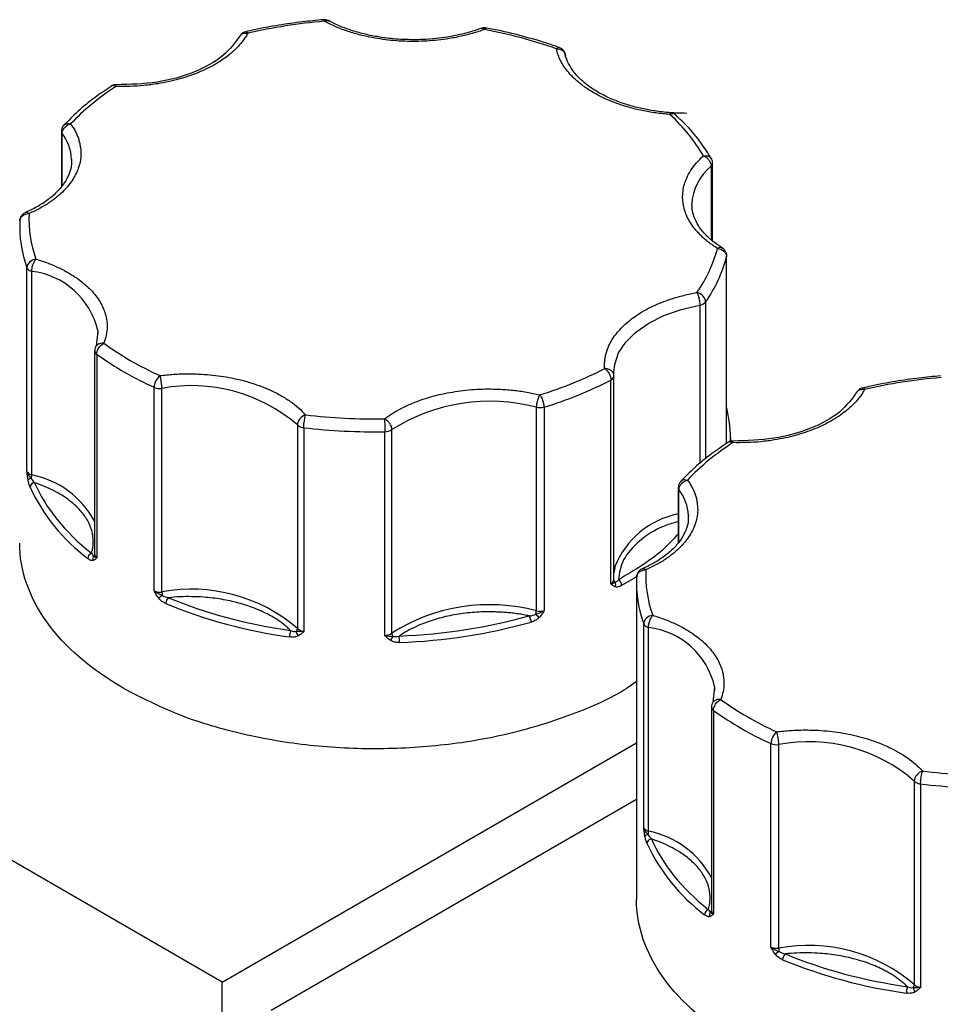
# Model space of a CAD drawing. Header units: inches. Extents: x 0.5 to 21.5, y 0.5 to 16.5.
# Tile 24 of 28: x 17.5 to 18.5, y 14.7 to 15.8. Entities that reach past the tile are written whole.
import ezdxf

# ---------------------------------------------------------------- set-up
doc = ezdxf.new("R2010")
doc.units = ezdxf.units.IN
doc.header["$LTSCALE"] = 2
doc.header["$MEASUREMENT"] = 0

msp = doc.modelspace()

# ---------------------------------------------------------------- linework, layer by layer
for p, q in [((17.5351, 15.6553), (17.5351, 15.5956)), ((17.5359, 15.5966), (17.5359, 15.653)), ((17.5461, 15.6252), (17.5462, 15.6235)), ((18.2391, 15.6175), (18.2391, 15.5379)), ((18.2406, 15.5365), (18.2406, 15.6206)), ((18.2181, 15.5745), (18.2181, 15.5762)), ((18.2557, 15.3174), (18.2557, 15.5196)), ((18.2558, 15.3174), (18.2558, 15.5204)), ((17.4977, 15.2872), (17.4977, 15.5076)), ((17.5029, 15.2832), (17.5029, 15.5037)), ((18.2266, 15.4671), (18.2266, 15.2956)), ((18.2329, 15.4705), (18.2329, 15.3008)), ((17.5745, 15.439), (17.5727, 15.4228)), ((17.5744, 15.4398), (17.5746, 15.4357)), ((17.5711, 15.4176), (17.5711, 15.1972)), ((17.5733, 15.414), (17.5733, 15.1936)), ((18.1337, 15.3905), (18.1335, 15.3941)), ((18.1337, 15.3905), (18.1337, 15.3902)), ((18.1337, 15.1698), (18.1337, 15.3902)), ((17.6356, 15.1576), (17.6356, 15.3781)), ((17.644, 15.1565), (17.644, 15.377)), ((18.1303, 15.1654), (18.1303, 15.3859)), ((18.0496, 15.3565), (18.0496, 15.136)), ((18.0582, 15.3567), (18.0582, 15.1363)), ((17.7908, 15.3375), (17.7908, 15.117)), ((17.7977, 15.3344), (17.7977, 15.114)), ((17.8854, 15.1096), (17.8854, 15.33)), ((17.8931, 15.1118), (17.8931, 15.3323)), ((18.2599, 15.3196), (18.2599, 15.3236)), ((18.2033, 15.2695), (18.2033, 15.2099)), ((18.2041, 15.2108), (18.2041, 15.2673)), ((18.2143, 15.2394), (18.2144, 15.2378)), ((18.1581, 15.1664), (18.1581, 14.8235)), ((18.1659, 14.9014), (18.1659, 15.1219)), ((18.1711, 14.8974), (18.1711, 15.1179)), ((17.7092, 14.734), (17.094, 15.0891)), ((18.2427, 15.0533), (18.2409, 15.0371)), ((18.2427, 15.054), (18.2428, 15.0499)), ((18.2394, 15.0319), (18.2394, 14.8114)), ((18.2415, 15.0283), (18.2415, 14.8078)), ((17.7092, 14.734), (18.1581, 14.9931)), ((18.3038, 14.7719), (18.3038, 14.9923)), ((18.3122, 14.7708), (18.3122, 14.9912)), ((18.459, 14.9517), (18.459, 14.7312)), ((18.4659, 14.9487), (18.4659, 14.7282)), ((18.1581, 14.9319), (17.7623, 14.7034)), ((17.7092, 14.3592), (17.7092, 14.734))]:
    msp.add_line(p, q)
at = {"flags": 128}
for points in [[(18.2558, 15.5204), (18.2558, 15.5202), (18.2557, 15.5196)], [(18.1335, 15.3941), (18.1345, 15.403), (18.1388, 15.4154), (18.1465, 15.4271), (18.1575, 15.438), (18.1714, 15.4476), (18.1879, 15.4558), (18.2064, 15.4624), (18.2266, 15.4671)], [(18.2599, 15.3236), (18.2599, 15.3215), (18.2598, 15.3182)], [(18.1348, 15.1841), (18.1345, 15.1826), (18.1337, 15.1773)], [(18.1597, 15.174), (18.1551, 15.1711), (18.142, 15.1635)]]:
    msp.add_lwpolyline(points, dxfattribs=at)
for centre, radius, start, end in [((17.5389, 15.6553), 0.00376, 180.9578, 217.4256), ((17.4965, 15.6228), 0.0497, 2.8121, 37.5121), ((18.2736, 15.574), 0.0556, 128.4223, 177.7121), ((18.2364, 15.6208), 0.00421, 308.5081, 357.4413), ((17.6221, 15.5524), 0.1322, 177.4493, 199.7861), ((18.1053, 15.5596), 0.1557, 325.0895, 345.1136), ((17.5031, 15.5099), 0.00584, 202.9787, 242.992), ((17.5062, 15.5148), 0.0116, 240.4659, 253.794), ((17.4933, 15.421), 0.0833, 13.0696, 83.3925), ((18.2255, 15.4767), 0.0097, 276.4793, 319.8956), ((17.5756, 15.4178), 0.00441, 182.4973, 239.5244), ((17.7847, 15.7084), 0.3624, 234.3111, 245.6943), ((18.1285, 15.3908), 0.00522, 290.4646, 353.689), ((17.6418, 15.3927), 0.0159, 246.9599, 278.0107), ((17.6763, 15.2045), 0.1755, 49.256, 100.611), ((17.9229, 15.7953), 0.459, 287.1489, 296.8704), ((17.999, 15.1657), 0.1974, 75.141, 122.4451), ((18.0534, 15.3727), 0.0166, 256.6265, 286.6907), ((18.1288, 15.3234), 0.1311, 0.0768, 14.2924), ((17.7962, 15.3424), 0.00735, 222.6419, 240.7341), ((17.7991, 15.3478), 0.0134, 241.3079, 264.1813), ((17.8748, 15.9901), 0.6602, 263.2951, 270.9222), ((17.8856, 15.3434), 0.0134, 269.0358, 303.9182), ((17.5044, 15.2905), 0.00749, 206.7477, 258.5997), ((17.4914, 15.2834), 0.0116, 340.4761, 358.7318), ((17.484, 15.1863), 0.0988, 28.0077, 78.9293), ((17.503, 15.2741), 0.00556, 97.9999, 136.3953), ((17.5066, 15.2695), 0.00537, 95.1981, 173.9066), ((17.6862, 15.3556), 0.2038, 204.8113, 233.0482), ((18.2071, 15.2696), 0.00376, 180.9578, 217.4256), ((18.1647, 15.237), 0.0497, 2.8121, 37.5121), ((18.2216, 15.1492), 0.0936, 101.2684, 158.1532), ((17.5705, 15.1923), 0.00681, 113.8597, 176.2343), ((17.5744, 15.1927), 0.00531, 145.7148, 203.1049), ((17.5681, 15.1985), 0.00335, 305.0455, 337.1501), ((17.5758, 15.1975), 0.00462, 184.1179, 238.1308), ((18.1285, 15.1703), 0.00522, 290.4646, 353.689), ((18.1373, 15.1701), 0.00366, 185.6152, 232.804), ((18.1299, 15.1648), 0.00574, 331.6604, 24.4093), ((18.1342, 15.1632), 0.00781, 2.4706, 56.2904), ((18.2903, 15.1666), 0.1322, 177.4493, 199.7861), ((17.6418, 15.1722), 0.0159, 246.9599, 278.0107), ((17.7072, 15.0727), 0.1019, 128.1341, 130.9243), ((17.6763, 14.984), 0.1755, 49.256, 100.611), ((17.6685, 15.1568), 0.0245, 180.6025, 189.243), ((17.6572, 15.1437), 0.009, 132.2532, 178.4536), ((17.8564, 15.6504), 0.5476, 247.6562, 262.2108), ((17.999, 14.9453), 0.1974, 75.141, 122.4451), ((18.0357, 15.1363), 0.0138, 343.6589, 358.936), ((18.1031, 15.185), 0.0755, 224.2139, 228.0908), ((18.0534, 15.1522), 0.0166, 256.6265, 286.6907), ((17.8788, 15.7197), 0.6183, 272.0834, 285.5027), ((18.0324, 15.1238), 0.0116, 0.6428, 35.7943), ((18.1713, 15.1242), 0.00584, 202.9787, 242.992), ((17.8026, 15.1078), 0.0204, 160.2414, 179.9206), ((17.7855, 15.1172), 0.0053, 319.1965, 357.7484), ((17.7987, 15.1149), 0.00927, 187.4178, 219.8783), ((17.7984, 15.125), 0.0111, 226.5503, 266.2341), ((17.8856, 15.1229), 0.0134, 269.0358, 303.9182), ((17.8993, 15.1121), 0.00622, 182.1351, 215.4476), ((18.1744, 15.1291), 0.0116, 240.4659, 253.794), ((18.1616, 15.0352), 0.0833, 13.0696, 83.3925), ((17.8827, 15.1121), 0.0121, 317.4555, 342.3992), ((17.8307, 15.1018), 0.0706, 359.9897, 5.6487), ((18.2438, 15.0321), 0.00441, 182.4973, 239.5244), ((18.4529, 15.3226), 0.3624, 234.3111, 245.6943), ((18.3445, 14.8188), 0.1755, 49.256, 100.611), ((18.31, 15.0069), 0.0159, 246.9599, 278.0107), ((18.4645, 14.9567), 0.00735, 222.6419, 240.7341), ((18.4673, 14.962), 0.0134, 241.3079, 264.1813), ((18.543, 15.6043), 0.6602, 263.2951, 270.9222), ((18.1726, 14.9048), 0.00749, 206.7477, 258.5997), ((18.1596, 14.8977), 0.0116, 340.4761, 358.7318), ((18.1522, 14.8005), 0.0988, 28.0077, 78.9293), ((18.1712, 14.8883), 0.00556, 97.9999, 136.3953), ((18.1748, 14.8837), 0.00537, 95.1981, 173.9066), ((18.3544, 14.9698), 0.2038, 204.8113, 233.0482), ((18.2387, 14.8065), 0.00681, 113.8597, 176.2343), ((18.2426, 14.807), 0.00531, 145.7148, 203.1049), ((18.2363, 14.8127), 0.00335, 305.0455, 337.1501), ((18.244, 14.8117), 0.00462, 184.1179, 238.1308), ((18.31, 14.7865), 0.0159, 246.9599, 278.0107), ((18.3445, 14.5983), 0.1755, 49.256, 100.611), ((18.3367, 14.771), 0.0245, 180.6025, 189.243), ((18.3754, 14.687), 0.1019, 128.1341, 130.9243), ((18.3254, 14.7579), 0.009, 132.2532, 178.4536), ((18.5246, 15.2647), 0.5476, 247.6562, 262.2108), ((18.4709, 14.7221), 0.0204, 160.2414, 179.9206), ((18.4538, 14.7314), 0.0053, 319.1965, 357.7484), ((18.467, 14.7292), 0.00927, 187.4178, 219.8783), ((18.4666, 14.7393), 0.0111, 226.5503, 266.2341)]:
    msp.add_arc(centre, radius, start, end)
for points, knots in [([(17.819, 15.7763), (17.8114, 15.7755), (17.7951, 15.774), (17.77, 15.7703), (17.7495, 15.7667), (17.7379, 15.7639), (17.7349, 15.7631)], [0, 0, 0, 0, 0.265823, 0.567859, 0.890339, 1, 1, 1, 1]), ([(17.8246, 15.7751), (17.8246, 15.7752), (17.8237, 15.7757), (17.8218, 15.7763), (17.8199, 15.7762), (17.8191, 15.7762)], [0, 0, 0, 0, 0.014237, 0.534211, 1, 1, 1, 1]), ([(17.8199, 15.7745), (17.8197, 15.7752), (17.8194, 15.7762), (17.8191, 15.7761), (17.8191, 15.7761)], [0, 0, 0, 0, 0.638608, 1, 1, 1, 1]), ([(17.8199, 15.7745), (17.8203, 15.7747), (17.8211, 15.7752), (17.8221, 15.7755), (17.823, 15.7756), (17.8237, 15.7755), (17.8242, 15.7753), (17.8245, 15.7752), (17.8247, 15.7751)], [0, 0, 0, 0, 0.229465, 0.433839, 0.613095, 0.767216, 0.896186, 1, 1, 1, 1]), ([(17.9935, 15.7657), (17.9913, 15.765), (17.987, 15.7634), (17.9803, 15.7614), (17.9734, 15.7595), (17.9664, 15.7579), (17.9592, 15.7564), (17.9466, 15.7544), (17.9282, 15.7526), (17.904, 15.7526), (17.8802, 15.755), (17.8602, 15.7591), (17.8441, 15.7639), (17.8314, 15.7687), (17.8237, 15.7726), (17.8199, 15.7745)], [0, 0, 0, 0, 0.040712, 0.081199, 0.121575, 0.161957, 0.202462, 0.243205, 0.371568, 0.500042, 0.628406, 0.75688, 0.838051, 0.918781, 1, 1, 1, 1]), ([(17.9165, 15.7545), (17.9091, 15.7547), (17.8987, 15.755), (17.8837, 15.7567), (17.8712, 15.7588), (17.8571, 15.7622), (17.8434, 15.7666), (17.8324, 15.771), (17.8267, 15.7742), (17.8248, 15.7753)], [0, 0, 0, 0, 0.218735, 0.307091, 0.452527, 0.601455, 0.758949, 0.920681, 1, 1, 1, 1]), ([(17.7371, 15.7617), (17.7363, 15.7603), (17.7347, 15.7575), (17.7318, 15.7534), (17.7286, 15.7495), (17.7251, 15.7456), (17.7212, 15.7419), (17.7138, 15.7356), (17.7017, 15.7274), (17.6831, 15.7185), (17.6623, 15.7114), (17.6424, 15.7072), (17.6246, 15.7049), (17.6095, 15.7038), (17.5994, 15.7039), (17.5943, 15.704)], [0, 0, 0, 0, 0.040712, 0.081199, 0.121575, 0.161957, 0.202462, 0.243205, 0.371568, 0.500042, 0.628406, 0.75688, 0.838051, 0.918781, 1, 1, 1, 1]), ([(17.7348, 15.7632), (17.734, 15.7629), (17.7319, 15.7623), (17.7295, 15.7605), (17.7287, 15.7587), (17.7284, 15.7581)], [0, 0, 0, 0, 0.3250058, 0.7653839, 1, 1, 1, 1]), ([(17.7293, 15.7594), (17.7296, 15.7598), (17.7305, 15.761), (17.7333, 15.762), (17.7358, 15.7618), (17.7371, 15.7617)], [0, 0, 0, 0, 0.2, 0.6, 1, 1, 1, 1]), ([(17.7349, 15.7631), (17.7352, 15.7632), (17.7358, 15.7633), (17.7366, 15.7623), (17.7371, 15.7617)], [0, 0, 0, 0, 0.376747, 1, 1, 1, 1]), ([(17.9898, 15.7671), (17.9874, 15.7661), (17.9803, 15.7634), (17.9679, 15.7602), (17.954, 15.7574), (17.9404, 15.7556), (17.9281, 15.7547), (17.9199, 15.7546), (17.9165, 15.7545)], [0, 0, 0, 0, 0.115428, 0.332726, 0.523755, 0.68214, 0.871087, 1, 1, 1, 1]), ([(17.9899, 15.7668), (17.9904, 15.7669), (17.9914, 15.7673), (17.9928, 15.7663), (17.9935, 15.7657)], [0, 0, 0, 0, 0.459274, 1, 1, 1, 1]), ([(17.9954, 15.7674), (17.9954, 15.7674), (17.9943, 15.7677), (17.9924, 15.7677), (17.9907, 15.767), (17.9901, 15.7668)], [0, 0, 0, 0, 0.017057, 0.620102, 1, 1, 1, 1]), ([(17.9953, 15.7672), (17.9951, 15.7673), (17.9946, 15.7674), (17.9939, 15.7664), (17.9935, 15.7657)], [0, 0, 0, 0, 0.359717, 1, 1, 1, 1]), ([(18.0745, 15.746), (18.0735, 15.7464), (18.0631, 15.7504), (18.042, 15.7565), (18.0166, 15.7632), (18.0007, 15.7662), (17.9953, 15.7672)], [0, 0, 0, 0, 0.041283, 0.426481, 0.805356, 1, 1, 1, 1]), ([(17.7291, 15.7594), (17.7235, 15.7517), (17.7122, 15.7362), (17.6797, 15.7185), (17.6394, 15.707), (17.6096, 15.7062), (17.5946, 15.7058)], [0, 0, 0, 0, 0.2486518, 0.4981494, 0.7485736, 1, 1, 1, 1]), ([(18.0712, 15.7448), (18.0719, 15.7454), (18.0731, 15.7463), (18.074, 15.7461), (18.0744, 15.7459)], [0, 0, 0, 0, 0.576331, 1, 1, 1, 1]), ([(18.0712, 15.7448), (18.0738, 15.745), (18.0763, 15.7443), (18.0801, 15.7415), (18.0811, 15.7395), (18.0811, 15.7374)], [0, 0, 0, 0, 0.5, 0.5, 1, 1, 1, 1]), ([(18.1118, 15.6971), (18.11, 15.6982), (18.1063, 15.7004), (18.1013, 15.7038), (18.0966, 15.7074), (18.0922, 15.7111), (18.0882, 15.715), (18.084, 15.7197), (18.0797, 15.7252), (18.0759, 15.7316), (18.073, 15.7381), (18.0718, 15.7426), (18.0712, 15.7448)], [0, 0, 0, 0, 0.0837287, 0.1669656, 0.249962, 0.332971, 0.4162458, 0.5000372, 0.6254126, 0.749962, 0.8745399, 1, 1, 1, 1]), ([(18.0799, 15.7416), (18.0791, 15.7427), (18.078, 15.7442), (18.076, 15.7455), (18.075, 15.7458), (18.0745, 15.746)], [0, 0, 0, 0, 0.548041, 0.8001123, 1, 1, 1, 1]), ([(18.0809, 15.7388), (18.0809, 15.7389), (18.0808, 15.7399), (18.0803, 15.7409), (18.0799, 15.7416)], [0, 0, 0, 0, 0.157033, 1, 1, 1, 1]), ([(18.2125, 15.6748), (18.2051, 15.675), (18.1947, 15.6753), (18.1797, 15.6771), (18.1673, 15.6791), (18.1532, 15.6825), (18.1394, 15.6869), (18.1263, 15.6924), (18.1143, 15.6988), (18.1038, 15.706), (18.095, 15.7139), (18.088, 15.7223), (18.0832, 15.7312), (18.0808, 15.7373), (18.0806, 15.7405), (18.0806, 15.7406)], [0, 0, 0, 0, 0.111676, 0.156786, 0.231039, 0.307075, 0.387485, 0.470057, 0.55398, 0.638781, 0.72448, 0.811605, 0.901653, 0.997642, 1, 1, 1, 1]), ([(17.589, 15.7041), (17.5831, 15.7002), (17.5701, 15.6915), (17.553, 15.6774), (17.5428, 15.667), (17.5379, 15.6621)], [0, 0, 0, 0, 0.30676, 0.670769, 1, 1, 1, 1]), ([(17.5946, 15.7057), (17.594, 15.7057), (17.5923, 15.7058), (17.5902, 15.7052), (17.5891, 15.7043), (17.5889, 15.7041)], [0, 0, 0, 0, 0.286852, 0.878388, 1, 1, 1, 1]), ([(17.5943, 15.704), (17.5934, 15.7043), (17.5914, 15.705), (17.5895, 15.7049), (17.589, 15.7042), (17.5889, 15.7042)], [0, 0, 0, 0, 0.486117, 0.972234, 1, 1, 1, 1]), ([(17.5943, 15.704), (17.5944, 15.7046), (17.5945, 15.7059), (17.5946, 15.7057), (17.5946, 15.7057)], [0, 0, 0, 0, 0.542998, 1, 1, 1, 1]), ([(18.1944, 15.6737), (18.1918, 15.6739), (18.1867, 15.6743), (18.179, 15.6753), (18.1715, 15.6764), (18.1641, 15.6779), (18.1568, 15.6795), (18.1485, 15.6817), (18.1393, 15.6846), (18.1295, 15.6883), (18.1203, 15.6924), (18.1146, 15.6955), (18.1118, 15.6971)], [0, 0, 0, 0, 0.0837287, 0.1669656, 0.249962, 0.332971, 0.4162458, 0.5000372, 0.6254126, 0.749962, 0.8745399, 1, 1, 1, 1]), ([(18.1952, 15.6753), (18.1951, 15.6753), (18.1949, 15.6755), (18.1946, 15.6744), (18.1944, 15.6737)], [0, 0, 0, 0, 0.392214, 1, 1, 1, 1]), ([(18.2012, 15.6727), (18.201, 15.6729), (18.2004, 15.6737), (18.1987, 15.6746), (18.1969, 15.6754), (18.1955, 15.6754), (18.1951, 15.6754)], [0, 0, 0, 0, 0.140678, 0.40126, 0.83817, 1, 1, 1, 1]), ([(18.201, 15.6728), (18.2009, 15.673), (18.2001, 15.6739), (18.1977, 15.6745), (18.1955, 15.6739), (18.1944, 15.6737)], [0, 0, 0, 0, 0.141742, 0.570871, 1, 1, 1, 1]), ([(18.2392, 15.6256), (18.2357, 15.6313), (18.2282, 15.6435), (18.2153, 15.6592), (18.2051, 15.6688), (18.201, 15.6727)], [0, 0, 0, 0, 0.345354, 0.73825, 1, 1, 1, 1]), ([(17.5451, 15.6634), (17.5461, 15.6621), (17.548, 15.6594), (17.5503, 15.6552), (17.5523, 15.651), (17.5539, 15.6467), (17.555, 15.6423), (17.5564, 15.6348), (17.5563, 15.624), (17.552, 15.6103), (17.5438, 15.5972), (17.5333, 15.5865), (17.5223, 15.5782), (17.5118, 15.5718), (17.504, 15.5681), (17.5, 15.5663)], [0, 0, 0, 0, 0.040712, 0.081199, 0.121575, 0.161957, 0.202462, 0.243205, 0.371568, 0.500042, 0.628406, 0.75688, 0.838051, 0.918781, 1, 1, 1, 1]), ([(17.5379, 15.6621), (17.5378, 15.6619), (17.5366, 15.661), (17.5355, 15.6586), (17.5353, 15.6564), (17.5352, 15.6553)], [0, 0, 0, 0, 0.088934, 0.561523, 1, 1, 1, 1]), ([(17.5359, 15.653), (17.5359, 15.6535), (17.536, 15.6546), (17.5367, 15.6568), (17.5385, 15.6597), (17.5412, 15.6619), (17.5436, 15.663), (17.5446, 15.6633), (17.5451, 15.6634)], [0, 0, 0, 0, 0.114329, 0.240841, 0.50037, 0.795124, 0.879745, 1, 1, 1, 1]), ([(17.538, 15.662), (17.5383, 15.6623), (17.5391, 15.6634), (17.5417, 15.6641), (17.544, 15.6637), (17.5451, 15.6634)], [0, 0, 0, 0, 0.195627, 0.597814, 1, 1, 1, 1]), ([(17.5458, 15.625), (17.5459, 15.6233), (17.5463, 15.6181), (17.5439, 15.6096), (17.5388, 15.5995), (17.5311, 15.5901), (17.521, 15.5813), (17.5094, 15.5736), (17.5002, 15.5693), (17.4959, 15.5673)], [0, 0, 0, 0, 0.082063, 0.2531718, 0.412739, 0.5662239, 0.7170846, 0.8663887, 1, 1, 1, 1]), ([(18.2458, 15.5286), (18.2441, 15.5297), (18.2408, 15.5319), (18.2361, 15.5353), (18.2317, 15.5389), (18.2277, 15.5426), (18.224, 15.5465), (18.2183, 15.5533), (18.212, 15.5634), (18.208, 15.5772), (18.2078, 15.5911), (18.2114, 15.6032), (18.2168, 15.6132), (18.2228, 15.6213), (18.228, 15.6263), (18.2306, 15.6288)], [0, 0, 0, 0, 0.040712, 0.081199, 0.121575, 0.161957, 0.202462, 0.243205, 0.371568, 0.500042, 0.628406, 0.75688, 0.838051, 0.918781, 1, 1, 1, 1]), ([(18.2306, 15.6288), (18.2319, 15.6289), (18.2344, 15.6291), (18.2375, 15.6279), (18.2387, 15.6264), (18.2393, 15.6256)], [0, 0, 0, 0, 0.340709, 0.681418, 1, 1, 1, 1]), ([(18.2306, 15.6288), (18.2312, 15.6286), (18.2323, 15.6281), (18.2337, 15.6272), (18.2349, 15.6262), (18.2358, 15.6252), (18.2372, 15.6235), (18.2387, 15.6208), (18.2389, 15.6186), (18.2391, 15.6175)], [0, 0, 0, 0, 0.126025, 0.23919, 0.339434, 0.426787, 0.50133, 0.757683, 1, 1, 1, 1]), ([(18.2406, 15.6206), (18.2406, 15.6207), (18.2408, 15.6215), (18.2404, 15.6233), (18.2397, 15.6249), (18.2393, 15.6256)], [0, 0, 0, 0, 0.0299, 0.505706, 1, 1, 1, 1]), ([(18.2512, 15.529), (18.2481, 15.531), (18.2414, 15.5354), (18.2331, 15.543), (18.2261, 15.5514), (18.2212, 15.5603), (18.2185, 15.5681), (18.2185, 15.573), (18.2185, 15.5747)], [0, 0, 0, 0, 0.150854, 0.326995, 0.506065, 0.691144, 0.888434, 1, 1, 1, 1]), ([(17.49, 15.5583), (17.49, 15.5604), (17.4911, 15.5625), (17.4948, 15.5655), (17.4974, 15.5663), (17.5, 15.5663)], [0, 0, 0, 0, 0.5, 0.5, 1, 1, 1, 1]), ([(17.4961, 15.5671), (17.4958, 15.5671), (17.4943, 15.5666), (17.4922, 15.5646), (17.4904, 15.5617), (17.4902, 15.5596), (17.4902, 15.5588)], [0, 0, 0, 0, 0.083018, 0.429165, 0.757498, 1, 1, 1, 1]), ([(17.5, 15.5663), (17.4992, 15.5668), (17.4977, 15.5677), (17.4966, 15.5673), (17.496, 15.5672)], [0, 0, 0, 0, 0.541319, 1, 1, 1, 1]), ([(18.2511, 15.5289), (18.2511, 15.5289), (18.2505, 15.5296), (18.2487, 15.5297), (18.2468, 15.529), (18.2458, 15.5286)], [0, 0, 0, 0, 0.026448, 0.513224, 1, 1, 1, 1]), ([(18.2545, 15.5254), (18.2537, 15.5265), (18.2528, 15.5279), (18.2514, 15.5287), (18.2511, 15.5289)], [0, 0, 0, 0, 0.793742, 1, 1, 1, 1]), ([(17.5029, 15.5037), (17.5029, 15.5041), (17.503, 15.5052), (17.5032, 15.5069), (17.5036, 15.5089), (17.5043, 15.5112), (17.5056, 15.5143), (17.5068, 15.516), (17.5075, 15.517)], [0, 0, 0, 0, 0.11095, 0.240698, 0.354877, 0.501414, 0.697173, 1, 1, 1, 1]), ([(17.5075, 15.517), (17.5097, 15.5163), (17.5142, 15.5149), (17.5207, 15.5126), (17.5269, 15.5101), (17.5328, 15.5074), (17.5386, 15.5045), (17.548, 15.4992), (17.5599, 15.4909), (17.5719, 15.4788), (17.5803, 15.4657), (17.5841, 15.4536), (17.5849, 15.4432), (17.584, 15.4344), (17.5821, 15.4287), (17.5811, 15.4258)], [0, 0, 0, 0, 0.040712, 0.081199, 0.121575, 0.161957, 0.202462, 0.243205, 0.371568, 0.500042, 0.628406, 0.75688, 0.838051, 0.918781, 1, 1, 1, 1]), ([(18.2558, 15.5204), (18.2558, 15.5205), (18.256, 15.5213), (18.2556, 15.5231), (18.2549, 15.5247), (18.2545, 15.5254)], [0, 0, 0, 0, 0.028316, 0.504899, 1, 1, 1, 1]), ([(18.1237, 15.3984), (18.1236, 15.3998), (18.1235, 15.4028), (18.1237, 15.4072), (18.1244, 15.4115), (18.1254, 15.4158), (18.1269, 15.4202), (18.1301, 15.4275), (18.1366, 15.4376), (18.1488, 15.4496), (18.1642, 15.4604), (18.1804, 15.4683), (18.1957, 15.474), (18.2093, 15.4779), (18.2188, 15.4798), (18.2236, 15.4808)], [0, 0, 0, 0, 0.040712, 0.081199, 0.121575, 0.161957, 0.202462, 0.243205, 0.371568, 0.500042, 0.628406, 0.75688, 0.838051, 0.918781, 1, 1, 1, 1]), ([(18.2236, 15.4808), (18.2238, 15.4804), (18.2242, 15.4796), (18.2247, 15.4783), (18.2252, 15.4769), (18.2255, 15.4757), (18.226, 15.4736), (18.2265, 15.4705), (18.2266, 15.4682), (18.2266, 15.4671)], [0, 0, 0, 0, 0.127074, 0.240811, 0.340983, 0.427706, 0.501333, 0.759176, 1, 1, 1, 1]), ([(17.5719, 15.4213), (17.5718, 15.4211), (17.5712, 15.4201), (17.5712, 15.4188), (17.5712, 15.4177)], [0, 0, 0, 0, 0.120899, 1, 1, 1, 1]), ([(17.5811, 15.4258), (17.5799, 15.4258), (17.5773, 15.4259), (17.5741, 15.4244), (17.5723, 15.4227), (17.572, 15.4215), (17.572, 15.4212)], [0, 0, 0, 0, 0.310034, 0.620069, 0.930103, 1, 1, 1, 1]), ([(18.1337, 15.3905), (18.1337, 15.391), (18.1336, 15.392), (18.1331, 15.3935), (18.1321, 15.3949), (18.1309, 15.3962), (18.1293, 15.3972), (18.1276, 15.3979), (18.1257, 15.3983), (18.1244, 15.3984), (18.1237, 15.3984)], [0, 0, 0, 0, 0.116441, 0.234491, 0.360904, 0.500015, 0.620352, 0.760008, 0.859428, 1, 1, 1, 1]), ([(17.6418, 15.3908), (17.6443, 15.3911), (17.6492, 15.3917), (17.6568, 15.3923), (17.6643, 15.3927), (17.6719, 15.3928), (17.6795, 15.3927), (17.6925, 15.3922), (17.7109, 15.3903), (17.7336, 15.3854), (17.7546, 15.3785), (17.7709, 15.3707), (17.7832, 15.363), (17.7923, 15.3559), (17.7972, 15.3508), (17.7997, 15.3483)], [0, 0, 0, 0, 0.040712, 0.081199, 0.121575, 0.161957, 0.202462, 0.243205, 0.371568, 0.500042, 0.628406, 0.75688, 0.838051, 0.918781, 1, 1, 1, 1]), ([(17.644, 15.377), (17.644, 15.3775), (17.644, 15.3786), (17.6438, 15.3804), (17.6436, 15.3824), (17.6433, 15.3848), (17.6427, 15.388), (17.6421, 15.3898), (17.6418, 15.3908)], [0, 0, 0, 0, 0.11953, 0.241123, 0.367647, 0.501341, 0.708539, 1, 1, 1, 1]), ([(18.4873, 15.3905), (18.4796, 15.3898), (18.4633, 15.3883), (18.4382, 15.3845), (18.4177, 15.3809), (18.4061, 15.3781), (18.4031, 15.3774)], [0, 0, 0, 0, 0.265823, 0.567859, 0.890339, 1, 1, 1, 1]), ([(18.4031, 15.3774), (18.4022, 15.3772), (18.4001, 15.3766), (18.3977, 15.3747), (18.3969, 15.373), (18.3966, 15.3724)], [0, 0, 0, 0, 0.325006, 0.765384, 1, 1, 1, 1]), ([(18.4031, 15.3773), (18.4034, 15.3774), (18.404, 15.3776), (18.4048, 15.3766), (18.4053, 15.3759)], [0, 0, 0, 0, 0.376747, 1, 1, 1, 1]), ([(17.8851, 15.344), (17.8867, 15.3451), (17.8898, 15.3474), (17.8949, 15.3507), (17.9003, 15.3538), (17.9059, 15.3567), (17.9118, 15.3594), (17.9224, 15.3639), (17.9387, 15.3692), (17.9614, 15.3739), (17.9852, 15.3764), (18.0064, 15.3765), (18.0244, 15.3751), (18.0393, 15.3731), (18.0487, 15.371), (18.0535, 15.37)], [0, 0, 0, 0, 0.040712, 0.081199, 0.121575, 0.161957, 0.202462, 0.243205, 0.371568, 0.500042, 0.628406, 0.75688, 0.838051, 0.918781, 1, 1, 1, 1]), ([(18.0535, 15.37), (18.0532, 15.3697), (18.0528, 15.3691), (18.0519, 15.3672), (18.0507, 15.3641), (18.0499, 15.3605), (18.0496, 15.3581), (18.0496, 15.357), (18.0496, 15.3565)], [0, 0, 0, 0, 0.111803, 0.190688, 0.499452, 0.759073, 0.885608, 1, 1, 1, 1]), ([(18.4053, 15.3759), (18.4045, 15.3745), (18.4029, 15.3718), (18.4, 15.3677), (18.3969, 15.3637), (18.3933, 15.3599), (18.3894, 15.3561), (18.382, 15.3498), (18.3699, 15.3416), (18.3513, 15.3327), (18.3305, 15.3257), (18.3106, 15.3214), (18.2929, 15.3191), (18.2777, 15.3181), (18.2676, 15.3182), (18.2625, 15.3182)], [0, 0, 0, 0, 0.040712, 0.081199, 0.121575, 0.161957, 0.202462, 0.243205, 0.371568, 0.500042, 0.628406, 0.75688, 0.838051, 0.918781, 1, 1, 1, 1]), ([(18.3973, 15.3737), (18.3917, 15.3659), (18.3805, 15.3504), (18.3479, 15.3328), (18.3076, 15.3212), (18.2778, 15.3204), (18.2628, 15.32)], [0, 0, 0, 0, 0.2486518, 0.4981494, 0.7485736, 1, 1, 1, 1]), ([(18.3975, 15.3736), (18.3978, 15.374), (18.3988, 15.3752), (18.4016, 15.3762), (18.404, 15.376), (18.4053, 15.3759)], [0, 0, 0, 0, 0.2, 0.6, 1, 1, 1, 1]), ([(17.8931, 15.3323), (17.8931, 15.3328), (17.893, 15.3339), (17.8926, 15.3356), (17.8918, 15.3374), (17.8906, 15.3395), (17.8884, 15.3421), (17.8863, 15.3433), (17.8851, 15.344)], [0, 0, 0, 0, 0.12018, 0.243699, 0.370706, 0.501329, 0.711213, 1, 1, 1, 1]), ([(18.2572, 15.3184), (18.2513, 15.3144), (18.2383, 15.3057), (18.2212, 15.2917), (18.211, 15.2813), (18.2062, 15.2763)], [0, 0, 0, 0, 0.30676, 0.670769, 1, 1, 1, 1]), ([(18.2628, 15.3199), (18.2622, 15.32), (18.2605, 15.3201), (18.2584, 15.3195), (18.2573, 15.3185), (18.2571, 15.3184)], [0, 0, 0, 0, 0.286852, 0.878388, 1, 1, 1, 1]), ([(18.2625, 15.3182), (18.2616, 15.3186), (18.2597, 15.3193), (18.2577, 15.3191), (18.2572, 15.3185), (18.2572, 15.3184)], [0, 0, 0, 0, 0.486117, 0.972234, 1, 1, 1, 1]), ([(18.2625, 15.3182), (18.2626, 15.3189), (18.2627, 15.3201), (18.2628, 15.32), (18.2628, 15.3199)], [0, 0, 0, 0, 0.542998, 1, 1, 1, 1]), ([(17.499, 15.2779), (17.4989, 15.2786), (17.4986, 15.2801), (17.4983, 15.2823), (17.498, 15.2847), (17.4978, 15.2863), (17.4977, 15.2872)], [0, 0, 0, 0, 0.236129, 0.498993, 0.712542, 1, 1, 1, 1]), ([(17.5012, 15.27), (17.501, 15.2706), (17.5006, 15.2717), (17.5, 15.2736), (17.4994, 15.2756), (17.4992, 15.2772), (17.499, 15.2779)], [0, 0, 0, 0, 0.270747, 0.52324, 0.763872, 1, 1, 1, 1]), ([(17.5677, 15.1985), (17.5681, 15.1997), (17.5687, 15.2021), (17.5693, 15.2057), (17.5697, 15.2094), (17.5696, 15.213), (17.5693, 15.2166), (17.5682, 15.2229), (17.5652, 15.2316), (17.5581, 15.2424), (17.5484, 15.2524), (17.5375, 15.2603), (17.5267, 15.2664), (17.5168, 15.271), (17.5097, 15.2735), (17.5061, 15.2748)], [0, 0, 0, 0, 0.040848, 0.081503, 0.122064, 0.162633, 0.203311, 0.244196, 0.372048, 0.500037, 0.627888, 0.755877, 0.837356, 0.918461, 1, 1, 1, 1]), ([(18.2133, 15.2777), (18.2143, 15.2763), (18.2162, 15.2736), (18.2185, 15.2694), (18.2205, 15.2652), (18.2221, 15.2609), (18.2233, 15.2566), (18.2246, 15.2491), (18.2245, 15.2383), (18.2202, 15.2246), (18.212, 15.2114), (18.2015, 15.2008), (18.1905, 15.1924), (18.1801, 15.186), (18.1722, 15.1824), (18.1682, 15.1805)], [0, 0, 0, 0, 0.040712, 0.081199, 0.121575, 0.161957, 0.202462, 0.243205, 0.371568, 0.500042, 0.628406, 0.75688, 0.838051, 0.918781, 1, 1, 1, 1]), ([(18.2061, 15.2763), (18.206, 15.2762), (18.2049, 15.2753), (18.2037, 15.2729), (18.2035, 15.2706), (18.2034, 15.2695)], [0, 0, 0, 0, 0.088934, 0.561523, 1, 1, 1, 1]), ([(18.2041, 15.2673), (18.2042, 15.2678), (18.2042, 15.2688), (18.2049, 15.2711), (18.2067, 15.274), (18.2095, 15.2761), (18.2118, 15.2772), (18.2128, 15.2775), (18.2133, 15.2777)], [0, 0, 0, 0, 0.114329, 0.240841, 0.50037, 0.795124, 0.879745, 1, 1, 1, 1]), ([(18.2062, 15.2762), (18.2065, 15.2766), (18.2074, 15.2777), (18.2099, 15.2784), (18.2122, 15.2779), (18.2133, 15.2777)], [0, 0, 0, 0, 0.195627, 0.597814, 1, 1, 1, 1]), ([(18.214, 15.2392), (18.2141, 15.2375), (18.2146, 15.2323), (18.2122, 15.2238), (18.207, 15.2138), (18.1993, 15.2043), (18.1892, 15.1956), (18.1776, 15.1878), (18.1685, 15.1836), (18.1642, 15.1815)], [0, 0, 0, 0, 0.082063, 0.253172, 0.412739, 0.566224, 0.717085, 0.866389, 1, 1, 1, 1]), ([(18.2033, 15.2327), (18.1985, 15.2313), (18.1817, 15.2265), (18.1603, 15.2122), (18.1419, 15.1919), (18.1396, 15.177), (18.1385, 15.1697)], [0, 0, 0, 0, 0.12212, 0.419306, 0.716492, 1, 1, 1, 1]), ([(18.2033, 15.2194), (18.1979, 15.2134), (18.1811, 15.1949), (18.1557, 15.1798), (18.1385, 15.1697)], [0, 0, 0, 0, 0.322708, 1, 1, 1, 1]), ([(17.6027, 15.0521), (17.567, 15.0727), (17.5385, 15.0973), (17.4999, 15.1511), (17.4899, 15.1801), (17.4899, 15.2092)], [0, 0, 0, 0, 0.5, 0.5, 1, 1, 1, 1]), ([(17.5695, 15.1907), (17.5692, 15.1906), (17.5685, 15.1905), (17.5674, 15.1906), (17.5663, 15.191), (17.565, 15.1917), (17.5641, 15.1924), (17.5637, 15.1927)], [0, 0, 0, 0, 0.188808, 0.379511, 0.575987, 0.781785, 1, 1, 1, 1]), ([(17.5733, 15.1936), (17.573, 15.1932), (17.5724, 15.1926), (17.5715, 15.1917), (17.5706, 15.1911), (17.5698, 15.1908), (17.5695, 15.1907)], [0, 0, 0, 0, 0.2912416, 0.5002174, 0.7620959, 1, 1, 1, 1]), ([(18.1643, 15.1814), (18.164, 15.1813), (18.1625, 15.1809), (18.1604, 15.1788), (18.1587, 15.176), (18.1585, 15.1739), (18.1584, 15.173)], [0, 0, 0, 0, 0.083018, 0.429165, 0.757498, 1, 1, 1, 1]), ([(18.1682, 15.1805), (18.1674, 15.181), (18.166, 15.182), (18.1648, 15.1816), (18.1643, 15.1814)], [0, 0, 0, 0, 0.541319, 1, 1, 1, 1]), ([(18.135, 15.1621), (18.1345, 15.1623), (18.1336, 15.1626), (18.1325, 15.1634), (18.1314, 15.1644), (18.1307, 15.165), (18.1303, 15.1654)], [0, 0, 0, 0, 0.2361294, 0.4989929, 0.7125421, 1, 1, 1, 1]), ([(18.142, 15.1635), (18.1413, 15.1632), (18.14, 15.1625), (18.1382, 15.1619), (18.1364, 15.1618), (18.1354, 15.162), (18.135, 15.1621)], [0, 0, 0, 0, 0.270747, 0.52324, 0.763872, 1, 1, 1, 1]), ([(17.6405, 15.1497), (17.64, 15.1503), (17.6391, 15.1515), (17.6379, 15.1534), (17.6367, 15.1555), (17.636, 15.1568), (17.6356, 15.1576)], [0, 0, 0, 0, 0.236129, 0.498993, 0.712542, 1, 1, 1, 1]), ([(17.6482, 15.1439), (17.6475, 15.1442), (17.646, 15.1449), (17.644, 15.1463), (17.6421, 15.1478), (17.641, 15.1491), (17.6405, 15.1497)], [0, 0, 0, 0, 0.270747, 0.52324, 0.763872, 1, 1, 1, 1]), ([(17.7834, 15.1147), (17.7823, 15.1158), (17.7801, 15.1179), (17.7766, 15.1209), (17.7728, 15.1238), (17.7687, 15.1266), (17.7644, 15.1292), (17.7566, 15.1336), (17.7446, 15.1391), (17.7272, 15.1448), (17.7085, 15.1488), (17.6914, 15.1509), (17.6763, 15.1515), (17.6637, 15.1514), (17.6553, 15.1507), (17.6512, 15.1503)], [0, 0, 0, 0, 0.040848, 0.081503, 0.122064, 0.162633, 0.203311, 0.244196, 0.372048, 0.500037, 0.627888, 0.755877, 0.837356, 0.918461, 1, 1, 1, 1]), ([(18.0419, 15.1306), (18.0399, 15.131), (18.0359, 15.1318), (18.0298, 15.1328), (18.0237, 15.1336), (18.0174, 15.1342), (18.0112, 15.1346), (18.0004, 15.1351), (17.9849, 15.1349), (17.9654, 15.1328), (17.9465, 15.1289), (17.9311, 15.1241), (17.9189, 15.119), (17.9094, 15.1142), (17.9038, 15.1106), (17.901, 15.1088)], [0, 0, 0, 0, 0.040848, 0.081503, 0.122064, 0.162633, 0.203311, 0.244196, 0.372048, 0.500037, 0.627888, 0.755877, 0.837356, 0.918461, 1, 1, 1, 1]), ([(18.0582, 15.1363), (18.0577, 15.1355), (18.0569, 15.1342), (18.0556, 15.1323), (18.0543, 15.1305), (18.0532, 15.1294), (18.0527, 15.1289)], [0, 0, 0, 0, 0.2912416, 0.5002174, 0.7620959, 1, 1, 1, 1]), ([(18.0527, 15.1289), (18.0522, 15.1284), (18.0513, 15.1275), (18.0497, 15.1264), (18.0479, 15.1254), (18.0461, 15.1245), (18.0448, 15.1241), (18.0441, 15.1239)], [0, 0, 0, 0, 0.188808, 0.379511, 0.575987, 0.781785, 1, 1, 1, 1]), ([(18.1757, 15.1312), (18.1731, 15.1309), (18.1706, 15.1297), (18.167, 15.1262), (18.1659, 15.124), (18.1659, 15.1219)], [0, 0, 0, 0, 0.5, 0.5, 1, 1, 1, 1]), ([(18.1711, 15.1179), (18.1711, 15.1184), (18.1712, 15.1195), (18.1714, 15.1212), (18.1718, 15.1231), (18.1725, 15.1254), (18.1738, 15.1285), (18.175, 15.1302), (18.1757, 15.1312)], [0, 0, 0, 0, 0.11095, 0.240698, 0.354877, 0.501414, 0.697173, 1, 1, 1, 1]), ([(18.1757, 15.1312), (18.178, 15.1305), (18.1824, 15.1291), (18.1889, 15.1268), (18.1951, 15.1243), (18.2011, 15.1216), (18.2068, 15.1187), (18.2162, 15.1135), (18.2281, 15.1052), (18.2401, 15.093), (18.2485, 15.0799), (18.2523, 15.0679), (18.2531, 15.0574), (18.2523, 15.0486), (18.2503, 15.0429), (18.2494, 15.04)], [0, 0, 0, 0, 0.040712, 0.081199, 0.121575, 0.161957, 0.202462, 0.243205, 0.371568, 0.500042, 0.628406, 0.75688, 0.838051, 0.918781, 1, 1, 1, 1]), ([(17.7977, 15.114), (17.7972, 15.1134), (17.7963, 15.1125), (17.7948, 15.1111), (17.7934, 15.11), (17.7922, 15.1093), (17.7916, 15.109)], [0, 0, 0, 0, 0.291242, 0.500217, 0.762096, 1, 1, 1, 1]), ([(17.7916, 15.109), (17.7911, 15.1088), (17.7901, 15.1083), (17.7883, 15.1078), (17.7864, 15.1076), (17.7843, 15.1076), (17.7829, 15.1078), (17.7822, 15.1078)], [0, 0, 0, 0, 0.188808, 0.379511, 0.575987, 0.781785, 1, 1, 1, 1]), ([(17.8916, 15.1039), (17.8911, 15.1043), (17.8899, 15.1051), (17.8884, 15.1064), (17.8869, 15.1079), (17.8859, 15.109), (17.8854, 15.1096)], [0, 0, 0, 0, 0.236129, 0.498993, 0.712542, 1, 1, 1, 1]), ([(17.9013, 15.1018), (17.9004, 15.1018), (17.8986, 15.1018), (17.896, 15.1022), (17.8936, 15.1029), (17.8923, 15.1036), (17.8916, 15.1039)], [0, 0, 0, 0, 0.270747, 0.52324, 0.763872, 1, 1, 1, 1]), ([(17.6027, 15.0521), (17.6215, 15.0424), (17.6591, 15.023), (17.7267, 15.0027), (17.7993, 14.9898), (17.8749, 14.9856), (17.9504, 14.9899), (18.0233, 15.0025), (18.0896, 15.0235), (18.1353, 15.0432), (18.1545, 15.0572), (18.1581, 15.0598)], [0, 0, 0, 0, 0.121517, 0.243033, 0.36455, 0.486067, 0.607584, 0.7291, 0.850617, 0.972134, 1, 1, 1, 1]), ([(18.2401, 15.0355), (18.2401, 15.0354), (18.2394, 15.0343), (18.2394, 15.033), (18.2394, 15.0319)], [0, 0, 0, 0, 0.1208985, 1, 1, 1, 1]), ([(18.2494, 15.04), (18.2481, 15.0401), (18.2455, 15.0402), (18.2424, 15.0387), (18.2405, 15.037), (18.2402, 15.0357), (18.2402, 15.0355)], [0, 0, 0, 0, 0.310034, 0.620069, 0.930103, 1, 1, 1, 1]), ([(18.31, 15.005), (18.3125, 15.0053), (18.3175, 15.0059), (18.325, 15.0065), (18.3325, 15.0069), (18.3401, 15.0071), (18.3477, 15.007), (18.3608, 15.0065), (18.3791, 15.0045), (18.4018, 14.9997), (18.4228, 14.9928), (18.4391, 14.9849), (18.4514, 14.9772), (18.4606, 14.9702), (18.4655, 14.9651), (18.4679, 14.9625)], [0, 0, 0, 0, 0.040712, 0.081199, 0.121575, 0.161957, 0.202462, 0.243205, 0.371568, 0.500042, 0.628406, 0.75688, 0.838051, 0.918781, 1, 1, 1, 1]), ([(18.3122, 14.9912), (18.3122, 14.9918), (18.3122, 14.9928), (18.3121, 14.9947), (18.3119, 14.9966), (18.3115, 14.999), (18.311, 15.0022), (18.3104, 15.004), (18.31, 15.005)], [0, 0, 0, 0, 0.11953, 0.241123, 0.367647, 0.501341, 0.708539, 1, 1, 1, 1]), ([(18.4679, 14.9625), (18.4656, 14.9618), (18.4633, 14.9603), (18.46, 14.9562), (18.459, 14.9539), (18.459, 14.9517)], [0, 0, 0, 0, 0.5, 0.5, 1, 1, 1, 1]), ([(18.1672, 14.8922), (18.1671, 14.8929), (18.1668, 14.8944), (18.1665, 14.8966), (18.1662, 14.899), (18.166, 14.9005), (18.1659, 14.9014)], [0, 0, 0, 0, 0.236129, 0.498993, 0.712542, 1, 1, 1, 1]), ([(18.1694, 14.8843), (18.1692, 14.8848), (18.1688, 14.8859), (18.1682, 14.8878), (18.1677, 14.8899), (18.1674, 14.8914), (18.1672, 14.8922)], [0, 0, 0, 0, 0.270747, 0.52324, 0.763872, 1, 1, 1, 1]), ([(18.2359, 14.8127), (18.2363, 14.8139), (18.2369, 14.8163), (18.2376, 14.82), (18.2379, 14.8236), (18.2379, 14.8273), (18.2375, 14.8309), (18.2365, 14.8371), (18.2334, 14.8458), (18.2264, 14.8566), (18.2166, 14.8666), (18.2057, 14.8746), (18.1949, 14.8806), (18.185, 14.8852), (18.1779, 14.8878), (18.1743, 14.8891)], [0, 0, 0, 0, 0.040848, 0.081503, 0.122064, 0.162633, 0.203311, 0.244196, 0.372048, 0.500037, 0.627888, 0.755877, 0.837356, 0.918461, 1, 1, 1, 1]), ([(18.2709, 14.6663), (18.2352, 14.6869), (18.2067, 14.7116), (18.1681, 14.7653), (18.1581, 14.7944), (18.1581, 14.8235)], [0, 0, 0, 0, 0.5, 0.5, 1, 1, 1, 1]), ([(18.2377, 14.8049), (18.2374, 14.8048), (18.2367, 14.8047), (18.2356, 14.8049), (18.2345, 14.8053), (18.2332, 14.806), (18.2323, 14.8066), (18.2319, 14.807)], [0, 0, 0, 0, 0.188808, 0.379511, 0.575987, 0.781785, 1, 1, 1, 1]), ([(18.2415, 14.8078), (18.2412, 14.8075), (18.2406, 14.8068), (18.2397, 14.806), (18.2388, 14.8053), (18.2381, 14.805), (18.2377, 14.8049)], [0, 0, 0, 0, 0.291242, 0.500217, 0.762096, 1, 1, 1, 1]), ([(18.3087, 14.7639), (18.3082, 14.7645), (18.3073, 14.7658), (18.3061, 14.7677), (18.3049, 14.7697), (18.3042, 14.7711), (18.3038, 14.7719)], [0, 0, 0, 0, 0.236129, 0.498993, 0.712542, 1, 1, 1, 1]), ([(18.3164, 14.7582), (18.3157, 14.7585), (18.3142, 14.7592), (18.3122, 14.7605), (18.3103, 14.7621), (18.3092, 14.7633), (18.3087, 14.7639)], [0, 0, 0, 0, 0.270747, 0.52324, 0.763872, 1, 1, 1, 1]), ([(18.4516, 14.729), (18.4505, 14.73), (18.4484, 14.7321), (18.4448, 14.7351), (18.441, 14.738), (18.4369, 14.7408), (18.4326, 14.7435), (18.4249, 14.7478), (18.4128, 14.7534), (18.3954, 14.759), (18.3768, 14.7631), (18.3596, 14.7651), (18.3446, 14.7658), (18.3319, 14.7656), (18.3236, 14.7649), (18.3194, 14.7646)], [0, 0, 0, 0, 0.040848, 0.081503, 0.122064, 0.162633, 0.203311, 0.244196, 0.372048, 0.500037, 0.627888, 0.755877, 0.837356, 0.918461, 1, 1, 1, 1]), ([(18.4659, 14.7282), (18.4654, 14.7277), (18.4645, 14.7268), (18.463, 14.7254), (18.4616, 14.7242), (18.4604, 14.7236), (18.4598, 14.7232)], [0, 0, 0, 0, 0.291242, 0.500217, 0.762096, 1, 1, 1, 1]), ([(18.4598, 14.7232), (18.4593, 14.723), (18.4583, 14.7225), (18.4565, 14.7221), (18.4546, 14.7218), (18.4526, 14.7218), (18.4511, 14.722), (18.4504, 14.7221)], [0, 0, 0, 0, 0.188808, 0.379511, 0.575987, 0.781785, 1, 1, 1, 1])]:
    msp.add_open_spline(points, degree=3, knots=knots)
for points in [[(17.8199, 15.7745), (17.7915, 15.7721), (17.7637, 15.7678), (17.7371, 15.7617)], [(18.0712, 15.7448), (18.0468, 15.7535), (18.0207, 15.7605), (17.9935, 15.7657)], [(17.5943, 15.704), (17.5753, 15.6916), (17.5588, 15.678), (17.5451, 15.6634)], [(18.2306, 15.6288), (18.2216, 15.6445), (18.2094, 15.6596), (18.1944, 15.6737)], [(17.5, 15.5663), (17.4992, 15.5497), (17.5018, 15.5332), (17.5075, 15.517)], [(18.2236, 15.4808), (18.2342, 15.4962), (18.2416, 15.5122), (18.2458, 15.5286)], [(18.2458, 15.5286), (18.2513, 15.5281), (18.2557, 15.5241), (18.2557, 15.5196)], [(17.5075, 15.517), (17.5021, 15.5163), (17.4977, 15.5121), (17.4977, 15.5076)], [(18.2329, 15.4705), (18.2329, 15.475), (18.2288, 15.4796), (18.2236, 15.4808)], [(17.5733, 15.414), (17.5733, 15.4185), (17.5768, 15.4238), (17.5811, 15.4258)], [(17.5811, 15.4258), (17.5901, 15.4193), (17.5996, 15.4131), (17.6097, 15.4073)], [(17.6097, 15.4073), (17.6199, 15.4014), (17.6306, 15.3959), (17.6418, 15.3908)], [(18.0535, 15.37), (18.0787, 15.3779), (18.1022, 15.3874), (18.1237, 15.3984)], [(18.1237, 15.3984), (18.1274, 15.396), (18.1303, 15.3904), (18.1303, 15.3859)], [(17.6418, 15.3908), (17.6384, 15.3883), (17.6356, 15.3826), (17.6356, 15.3781)], [(18.4881, 15.3887), (18.4597, 15.3863), (18.4319, 15.382), (18.4053, 15.3759)], [(18.0582, 15.3567), (18.0582, 15.3613), (18.0561, 15.3672), (18.0535, 15.37)], [(17.7997, 15.3483), (17.7948, 15.3468), (17.7908, 15.342), (17.7908, 15.3375)], [(17.7977, 15.3344), (17.7977, 15.339), (17.7986, 15.3451), (17.7997, 15.3483)], [(17.7997, 15.3483), (17.8278, 15.3449), (17.8565, 15.3435), (17.8851, 15.344)], [(17.8851, 15.344), (17.8853, 15.3408), (17.8854, 15.3345), (17.8854, 15.33)], [(18.2625, 15.3182), (18.2435, 15.3058), (18.227, 15.2922), (18.2133, 15.2777)], [(17.5001, 15.2823), (17.4991, 15.2837), (17.4981, 15.2853), (17.4977, 15.2872)], [(17.5023, 15.2796), (17.5016, 15.2804), (17.5008, 15.2813), (17.5001, 15.2823)], [(17.5023, 15.2796), (17.5033, 15.2778), (17.5046, 15.2761), (17.5061, 15.2748)], [(17.5061, 15.2748), (17.5179, 15.2473), (17.5388, 15.2214), (17.5677, 15.1985)], [(17.5677, 15.1985), (17.5685, 15.197), (17.5693, 15.196), (17.57, 15.1957)], [(17.57, 15.1957), (17.5704, 15.1951), (17.571, 15.1942), (17.5733, 15.1936)], [(18.1583, 15.1725), (18.1583, 15.177), (18.1627, 15.1806), (18.1682, 15.1805)], [(18.1682, 15.1805), (18.1675, 15.164), (18.17, 15.1474), (18.1757, 15.1312)], [(18.1303, 15.1654), (18.1331, 15.1658), (18.1343, 15.1666), (18.1351, 15.1672)], [(18.1351, 15.1672), (18.1361, 15.1673), (18.1373, 15.1683), (18.1385, 15.1697)], [(17.6356, 15.1576), (17.6385, 15.1552), (17.6419, 15.1538), (17.6443, 15.1528)], [(17.6443, 15.1528), (17.6462, 15.1516), (17.6486, 15.1508), (17.6512, 15.1503)], [(17.6512, 15.1503), (17.6908, 15.1336), (17.7358, 15.1215), (17.7834, 15.1147)], [(18.0419, 15.1306), (18.0445, 15.1308), (18.0471, 15.1314), (18.049, 15.1324)], [(18.049, 15.1324), (18.0514, 15.1331), (18.0549, 15.1342), (18.0582, 15.1363)], [(17.901, 15.1088), (17.9499, 15.1107), (17.9978, 15.1181), (18.0419, 15.1306)], [(17.7834, 15.1147), (17.7856, 15.1139), (17.7879, 15.1135), (17.7895, 15.1137)], [(17.7923, 15.1136), (17.7912, 15.1136), (17.7903, 15.1137), (17.7895, 15.1137)], [(17.7977, 15.114), (17.7956, 15.1136), (17.7938, 15.1135), (17.7923, 15.1136)], [(17.8854, 15.1096), (17.8892, 15.1085), (17.8922, 15.1085), (17.8942, 15.1084)], [(17.8942, 15.1084), (17.8961, 15.108), (17.8985, 15.1082), (17.901, 15.1088)], [(18.2415, 15.0283), (18.2415, 15.0328), (18.245, 15.0381), (18.2494, 15.04)], [(18.2494, 15.04), (18.2583, 15.0335), (18.2678, 15.0274), (18.2779, 15.0215)], [(18.2779, 15.0215), (18.2881, 15.0157), (18.2988, 15.0102), (18.31, 15.005)], [(18.31, 15.005), (18.3066, 15.0025), (18.3038, 14.9968), (18.3038, 14.9923)], [(18.4659, 14.9487), (18.4659, 14.9532), (18.4668, 14.9594), (18.4679, 14.9625)], [(18.4679, 14.9625), (18.496, 14.9592), (18.5247, 14.9577), (18.5534, 14.9582)], [(18.1683, 14.8965), (18.1673, 14.8979), (18.1664, 14.8996), (18.1659, 14.9014)], [(18.1705, 14.8938), (18.1698, 14.8946), (18.1691, 14.8955), (18.1683, 14.8965)], [(18.1705, 14.8938), (18.1715, 14.892), (18.1729, 14.8904), (18.1743, 14.8891)], [(18.1743, 14.8891), (18.1861, 14.8616), (18.207, 14.8356), (18.2359, 14.8127)], [(18.2359, 14.8127), (18.2367, 14.8113), (18.2376, 14.8102), (18.2382, 14.81)], [(18.2382, 14.81), (18.2386, 14.8094), (18.2392, 14.8084), (18.2415, 14.8078)], [(18.3038, 14.7719), (18.3067, 14.7695), (18.3101, 14.7681), (18.3125, 14.7671)], [(18.3125, 14.7671), (18.3144, 14.7659), (18.3169, 14.765), (18.3194, 14.7646)], [(18.3194, 14.7646), (18.3591, 14.7479), (18.404, 14.7358), (18.4516, 14.729)], [(18.4516, 14.729), (18.4538, 14.7281), (18.4561, 14.7277), (18.4578, 14.728)], [(18.4605, 14.7278), (18.4594, 14.7279), (18.4585, 14.7279), (18.4578, 14.728)], [(18.4659, 14.7282), (18.4638, 14.7279), (18.462, 14.7278), (18.4605, 14.7278)]]:
    msp.add_open_spline(points, degree=3)

doc.saveas('drawing.dxf')
